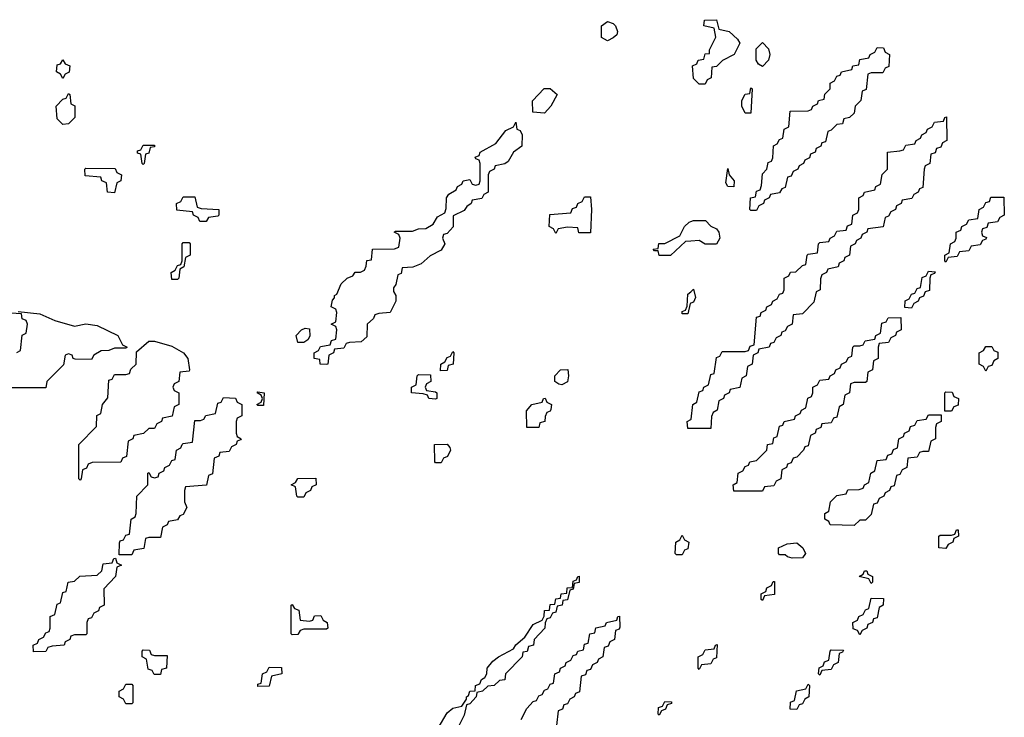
# Model space of a CAD drawing. Header units: inches. Extents: x 2710028 to 2964570, y 496606 to 722708.
# Tile 186 of 228: x 2887659 to 2891094, y 673059 to 675491. Entities that reach past the tile are written whole.
import ezdxf

# ---------------------------------------------------------------- set-up
doc = ezdxf.new("R2010")
doc.units = ezdxf.units.IN
doc.header["$MEASUREMENT"] = 0
doc.layers.add('C8687', color=7, linetype='Continuous')
doc.layers.add('C8697', color=7, linetype='Continuous')

msp = doc.modelspace()

# ---------------------------------------------------------------- linework, layer by layer
at = {"layer": 'C8687', "color": 6}
for points in [[(2889710, 675418), (2889689, 675429), (2889689, 675470), (2889710, 675484.7), (2889730, 675478), (2889738, 675470), (2889744.7, 675450), (2889742, 675438), (2889730, 675428)], [(2887810, 675286), (2887802, 675302), (2887788, 675310), (2887790, 675334), (2887802, 675338), (2887810, 675351.3), (2887818, 675338), (2887834, 675330), (2887831.6, 675308.4), (2887818, 675302)], [(2887810, 675126), (2887790, 675146), (2887786, 675190), (2887810, 675214), (2887822, 675218), (2887830, 675234), (2887834, 675230), (2887838, 675198), (2887851.2, 675191.1), (2887852, 675170), (2887852, 675150), (2887830, 675128)], [(2889490, 675166), (2889448.8, 675168.9), (2889448.7, 675208.7), (2889489, 675251), (2889510, 675252), (2889534, 675230), (2889512, 675190)], [(2888730, 674288.7), (2888708, 674290), (2888706, 674306), (2888686, 674310), (2888686, 674330), (2888702, 674338), (2888708.4, 674351.6), (2888742, 674358), (2888747.3, 674372.7), (2888762, 674378), (2888766, 674410), (2888762, 674422), (2888746, 674430), (2888762, 674438), (2888766, 674470), (2888762, 674482), (2888746, 674490), (2888750, 674514), (2888758, 674522), (2888758, 674530), (2888765.6, 674534.4), (2888781.2, 674570), (2888802, 674590), (2888822, 674598), (2888830, 674610.8), (2888848.7, 674611.3), (2888862, 674618), (2888868.4, 674631.6), (2888870, 674652), (2888886, 674654), (2888890, 674691), (2888967.3, 674692.7), (2888982, 674698), (2888986, 674730), (2888982, 674742), (2888966, 674750), (2888970, 674754), (2889030, 674754), (2889050, 674762), (2889076.4, 674763.6), (2889102, 674778), (2889116.4, 674803.6), (2889142, 674818), (2889147.3, 674832.7), (2889148, 674870), (2889156.4, 674883.6), (2889182, 674898), (2889186, 674910), (2889202, 674918), (2889206, 674930), (2889230, 674934), (2889238, 674918), (2889250, 674914), (2889262, 674918), (2889266, 674930), (2889266, 674990), (2889262, 675002), (2889250, 675006), (2889248.4, 675011.6), (2889262, 675018), (2889266, 675030), (2889320.4, 675059.6), (2889355.3, 675104.7), (2889382, 675118), (2889390, 675134), (2889394, 675110), (2889404.7, 675104.7), (2889412, 675090), (2889411.3, 675050), (2889382, 675030), (2889363.6, 674996.4), (2889351.6, 674988.4), (2889318, 674982), (2889314, 674970), (2889298, 674962), (2889294, 674950), (2889294, 674890), (2889278, 674882), (2889271.6, 674868.4), (2889238, 674862), (2889234, 674850), (2889219.6, 674840.4), (2889210, 674826), (2889172, 674808), (2889171.2, 674768.9), (2889150, 674746), (2889138, 674742), (2889134, 674730), (2889142, 674710), (2889130, 674688), (2889091.6, 674668.4), (2889059.6, 674640.4), (2889031.2, 674628.9), (2888994, 674626), (2888990, 674606), (2888978, 674602), (2888971.6, 674568.4), (2888963.6, 674556.4), (2888963.6, 674543.6), (2888972, 674530), (2888972, 674510), (2888951.3, 674470), (2888912.7, 674467.3), (2888898, 674462), (2888894, 674450), (2888872, 674430), (2888870, 674386), (2888850, 674368), (2888810, 674366), (2888798, 674362), (2888790, 674346), (2888758, 674342), (2888754, 674330), (2888738, 674322), (2888734, 674290)], [(2888090, 674986), (2888086, 674990), (2888082, 675022), (2888070, 675026), (2888070, 675034), (2888082, 675038), (2888090, 675054), (2888130, 675054), (2888130, 675048), (2888114, 675046), (2888110, 675026), (2888098, 675022), (2888094, 674990)], [(2887990, 674888), (2887966, 674890), (2887962, 674922), (2887946, 674930), (2887942, 674942), (2887887.3, 674947.3), (2887886, 674970), (2887890, 674974), (2887992.7, 674972.7), (2887998, 674958), (2888014, 674950), (2888012, 674930), (2887998, 674922)], [(2888287.3, 674787.3), (2888282, 674802), (2888266, 674810), (2888262, 674822), (2888207.3, 674827.3), (2888206, 674850), (2888222, 674858), (2888230, 674874), (2888270, 674874), (2888278, 674838), (2888292.7, 674832.7), (2888354, 674830), (2888354, 674810), (2888350, 674806), (2888318, 674802), (2888310, 674788)], [(2889610, 674748), (2889606, 674766), (2889570, 674768), (2889538, 674762), (2889530, 674746), (2889522, 674762), (2889506, 674770), (2889508.4, 674811.6), (2889582, 674818), (2889587.3, 674832.7), (2889602, 674838), (2889606, 674850), (2889622, 674858), (2889630, 674874), (2889650, 674874), (2889654, 674830), (2889650, 674748)], [(2888190, 674586), (2888188, 674610), (2888202, 674618), (2888210, 674634), (2888222, 674638), (2888226, 674650), (2888226, 674710), (2888230, 674714), (2888250, 674714), (2888254, 674710), (2888254, 674670), (2888238, 674662), (2888232, 674630), (2888218, 674622), (2888214, 674590), (2888210, 674586)], [(2888630, 674366), (2888623.7, 674390), (2888642, 674410), (2888655.3, 674415.3), (2888670, 674414), (2888671.6, 674388.4), (2888664.7, 674375.3), (2888650, 674366)], [(2887870, 673886), (2887866, 673890), (2887866, 674010), (2887927.3, 674072.7), (2887928.4, 674111.6), (2887942, 674118), (2887948, 674150), (2887967.3, 674172.7), (2887970, 674234), (2887982, 674238), (2887990, 674254), (2888030, 674254), (2888042, 674258), (2888047.3, 674272.7), (2888066, 674290), (2888067.3, 674332.7), (2888109.6, 674370.4), (2888130, 674370.5), (2888190, 674352.7), (2888230.3, 674330.3), (2888246, 674310), (2888252, 674270), (2888250, 674266), (2888218, 674262), (2888214, 674230), (2888198, 674222), (2888194, 674210), (2888198, 674198), (2888214, 674190), (2888214, 674150), (2888198, 674142), (2888191.2, 674108.9), (2888158, 674102), (2888154, 674090), (2888138, 674082), (2888130, 674066), (2888110, 674066), (2888091.6, 674048.4), (2888058, 674042), (2888054, 674030), (2888038, 674022), (2888031.6, 673968.4), (2888018, 673962), (2888011.6, 673948.4), (2887912.7, 673947.3), (2887898, 673942), (2887892.7, 673927.3), (2887878, 673922), (2887874, 673890)], [(2889127.3, 674267.3), (2889128, 674290), (2889142, 674298), (2889150, 674314), (2889162, 674318), (2889170, 674334), (2889174, 674330), (2889172, 674290), (2889154, 674286), (2889150, 674268)], [(2889550, 674218), (2889540.4, 674220.4), (2889526, 674230), (2889526, 674250), (2889546, 674270), (2889571.6, 674271.6), (2889574, 674250), (2889570, 674228.7)], [(2889110, 674168), (2889086, 674170), (2889082, 674182), (2889067.3, 674187.3), (2889026, 674190), (2889026, 674210), (2889042, 674218), (2889046, 674250), (2889050, 674254), (2889092.7, 674252.7), (2889094, 674230), (2889078, 674222), (2889074, 674210), (2889078, 674198), (2889110, 674194), (2889114, 674190), (2889114, 674170)], [(2888490, 674146), (2888486, 674150), (2888502, 674158), (2888506, 674170), (2888502, 674182), (2888488, 674190), (2888490, 674194), (2888512, 674190), (2888510, 674146)], [(2888006, 673626), (2888007.3, 673667.3), (2888010, 673674), (2888022, 673678), (2888030, 673694), (2888042, 673698), (2888048, 673750), (2888062, 673758), (2888066, 673770), (2888068, 673830), (2888106, 673870), (2888106, 673910), (2888110, 673912), (2888118, 673898), (2888130, 673894), (2888142, 673898), (2888146, 673910), (2888162, 673918), (2888166, 673930), (2888182, 673938), (2888190, 673954), (2888202, 673958), (2888206, 673990), (2888222, 673998), (2888226, 674010), (2888230, 674014), (2888262, 674018), (2888270, 674094), (2888290, 674094), (2888302, 674098), (2888308.4, 674111.6), (2888342, 674118), (2888350, 674154), (2888362, 674158), (2888370, 674174), (2888411.6, 674171.6), (2888418, 674158), (2888434, 674150), (2888434, 674110), (2888418, 674102), (2888414, 674090), (2888414, 674050), (2888418, 674038), (2888432, 674030), (2888430, 674026), (2888418, 674022), (2888414, 674010), (2888398, 674002), (2888390, 673986), (2888358, 673982), (2888354, 673970), (2888338, 673962), (2888331.6, 673908.4), (2888318, 673902), (2888311.2, 673868.9), (2888238, 673862), (2888234, 673850), (2888234, 673810), (2888242, 673790), (2888230, 673766), (2888218, 673762), (2888210, 673748), (2888178, 673742), (2888174, 673730), (2888158, 673722), (2888150, 673686), (2888110, 673686), (2888098, 673682), (2888092.7, 673647.3), (2888058, 673642), (2888050, 673626)], [(2889470, 674069), (2889428.7, 674070), (2889427.3, 674127.3), (2889446, 674150), (2889482, 674158), (2889486, 674170), (2889492, 674172), (2889498, 674158), (2889514, 674150), (2889512.7, 674132.7), (2889510, 674126), (2889498, 674122), (2889492, 674108), (2889491.3, 674090), (2889474, 674086)], [(2889110, 673946), (2889108, 673950), (2889106, 674010), (2889150, 674011), (2889159.6, 673999.6), (2889162, 673990), (2889151.6, 673968.4), (2889138, 673962), (2889130, 673946)], [(2888630, 673826), (2888626, 673830), (2888622, 673862), (2888606, 673870), (2888622, 673878), (2888630, 673892), (2888692.7, 673892.7), (2888694, 673870), (2888678, 673862), (2888674, 673850), (2888658, 673842), (2888650, 673826)], [(2889950, 673626), (2889946, 673630), (2889948, 673670), (2889962, 673678), (2889970, 673694), (2889978, 673678), (2889994, 673670), (2889990, 673646), (2889978, 673642), (2889970, 673626)], [(2887707.3, 673287.3), (2887706, 673310), (2887722, 673318), (2887726, 673330), (2887742, 673338), (2887750, 673354), (2887762, 673358), (2887766, 673370), (2887766, 673410), (2887782, 673418), (2887790, 673454), (2887802, 673458), (2887810, 673494), (2887822, 673498), (2887828, 673530), (2887850, 673534), (2887868.8, 673551.1), (2887930, 673554), (2887946, 673570), (2887950, 673594), (2887982, 673598), (2887987.3, 673612.7), (2887994, 673614), (2887998, 673598), (2888014, 673590), (2887998, 673582), (2887994, 673550), (2887952.7, 673507.3), (2887954, 673450), (2887938, 673442), (2887934, 673430), (2887918, 673422), (2887910, 673406), (2887898, 673402), (2887894, 673390), (2887894, 673350), (2887890, 673346), (2887850, 673346), (2887838, 673342), (2887834, 673330), (2887818, 673322), (2887814, 673310), (2887772.7, 673307.3), (2887758, 673302), (2887750, 673288)], [(2888670, 673394), (2888682, 673398), (2888687.3, 673412.7), (2888710, 673414), (2888718, 673398), (2888732, 673390), (2888734, 673370), (2888730, 673366), (2888650, 673366), (2888638, 673362), (2888630, 673348), (2888610, 673346), (2888606, 673350), (2888606, 673450), (2888610, 673452), (2888618, 673438), (2888632.7, 673432.7), (2888638, 673398)], [(2888130, 673274), (2888174, 673274), (2888172, 673230), (2888154, 673226), (2888150, 673208), (2888128.4, 673208.4), (2888122, 673222), (2888107.3, 673227.3), (2888102, 673262), (2888086, 673270), (2888086, 673290), (2888090, 673294), (2888112.7, 673292.7), (2888118, 673278)], [(2888490, 673166), (2888490, 673174), (2888502, 673178), (2888506, 673210), (2888522, 673218), (2888530, 673234), (2888572.7, 673232.7), (2888574, 673210), (2888538, 673202), (2888530, 673168)], [(2888030, 673106), (2888022, 673122), (2888006, 673130), (2888006, 673150), (2888022, 673158), (2888030, 673174), (2888050, 673174), (2888054, 673170), (2888054, 673110), (2888050, 673106)], [(2889890, 673066), (2889886, 673070), (2889887.3, 673092.7), (2889902, 673098), (2889910, 673114), (2889932.7, 673112.7), (2889932.7, 673107.3), (2889918, 673102), (2889912.7, 673087.3), (2889898, 673082)]]:
    msp.add_lwpolyline(points, close=True, dxfattribs=at)
for points in [[(2890000, 674719.5), (2889982, 674718), (2889930, 674669), (2889890, 674668.7), (2889886, 674686), (2889874, 674686), (2889869.2, 674690.8), (2889886, 674694), (2889889.3, 674710.7), (2889910, 674711.3), (2889962, 674738), (2889978, 674770), (2889994.6, 674785.4), (2890000, 674787.5)], [(2890000, 674502.7), (2889998, 674502), (2889990, 674466), (2889970, 674466), (2889970, 674474), (2889982, 674478), (2889987.3, 674492.7), (2889990, 674534), (2890000, 674543)], [(2887648.8, 674331.1), (2887662, 674338), (2887668.4, 674391.6), (2887682, 674398), (2887686, 674430), (2887682, 674442), (2887668.4, 674448.4), (2887666, 674466), (2887608.8, 674468.9)], [(2887654, 674474), (2887730, 674466), (2887782, 674442), (2887850, 674422.8), (2887890, 674430.4), (2887930, 674425.5), (2888002, 674390), (2888018, 674358), (2888034, 674350), (2888030, 674346), (2887990, 674346), (2887970, 674338), (2887943.6, 674336.4), (2887918, 674322), (2887910, 674306), (2887852.7, 674307.3), (2887846, 674310), (2887842, 674322), (2887830, 674326), (2887818, 674322), (2887811.6, 674288.4), (2887754, 674230), (2887750, 674208), (2887610, 674208)], [(2890000, 674066), (2889990, 674066), (2889988, 674090), (2890000, 674096.9)], [(2889118.6, 673021.4), (2889150, 673074), (2889170, 673090.6), (2889202, 673098), (2889218, 673122), (2889218, 673130), (2889225.2, 673134.8), (2889229.3, 673150), (2889248.4, 673151.6), (2889249.2, 673170), (2889264, 673176), (2889270, 673191.3), (2889282, 673198), (2889289.3, 673210.7), (2889289.6, 673230), (2889310, 673254.8), (2889329, 673270), (2889382, 673298), (2889390, 673312), (2889422, 673338), (2889450, 673382), (2889482, 673398), (2889488.7, 673411.3), (2889490, 673431), (2889508, 673432), (2889510, 673452), (2889526, 673454), (2889530, 673472), (2889546, 673474), (2889548, 673490), (2889568, 673492), (2889569, 673510), (2889588, 673512), (2889590, 673534), (2889602, 673538), (2889606, 673550), (2889611, 673551), (2889610.7, 673529.3), (2889594, 673526), (2889590, 673506), (2889578, 673502), (2889570, 673468), (2889554, 673466), (2889552, 673450), (2889534, 673446), (2889530, 673426), (2889518, 673422), (2889510, 673406), (2889498, 673402), (2889492, 673388), (2889491.3, 673370), (2889454, 673330), (2889452, 673310), (2889434, 673306), (2889430, 673288), (2889414, 673286), (2889412, 673270), (2889354, 673210), (2889352, 673190), (2889332.7, 673187.3), (2889314, 673170), (2889292.7, 673167.3), (2889274, 673150), (2889254, 673146), (2889252, 673130), (2889230, 673106), (2889218, 673102), (2889210, 673066), (2889190.9, 673029.1)], [(2889408.8, 673051.1), (2889428, 673090), (2889450, 673114), (2889462, 673118), (2889470, 673134), (2889482, 673138), (2889490, 673154), (2889502, 673158), (2889510, 673174), (2889522, 673178), (2889526, 673210), (2889542, 673218), (2889546, 673230), (2889562, 673238), (2889566, 673250), (2889582, 673258), (2889590, 673274), (2889602, 673278), (2889606, 673290), (2889626, 673294), (2889630, 673314), (2889642, 673318), (2889648, 673350), (2889666, 673354), (2889668.8, 673371.1), (2889702, 673378), (2889706, 673390), (2889742, 673398), (2889746, 673410), (2889752, 673412), (2889752.7, 673372.7), (2889750, 673366), (2889738, 673362), (2889734, 673330), (2889718, 673322), (2889712.7, 673307.3), (2889698, 673302), (2889694, 673270), (2889678, 673262), (2889674, 673250), (2889658, 673242), (2889650, 673226), (2889638, 673222), (2889632.7, 673207.3), (2889618, 673202), (2889612.7, 673147.3), (2889598, 673142), (2889594, 673130), (2889578, 673122), (2889570, 673106), (2889558, 673102), (2889552.7, 673087.3), (2889538, 673082), (2889532, 673030)]]:
    msp.add_lwpolyline(points, dxfattribs=at)
at = {"layer": 'C8697', "color": 6}
for points in [[(2890030, 675266), (2890010, 675286), (2890006, 675330), (2890022, 675338), (2890026, 675350), (2890046, 675354), (2890050, 675372), (2890066, 675374), (2890066, 675386), (2890088, 675430), (2890082, 675462), (2890046, 675470), (2890048, 675490), (2890090, 675491.3), (2890098, 675458), (2890134, 675450), (2890163.6, 675423.6), (2890172, 675410), (2890152, 675370), (2890111.2, 675348.9), (2890090, 675328), (2890074, 675326), (2890071.2, 675288.9), (2890058, 675282), (2890050, 675266)], [(2890210, 674826), (2890206, 674830), (2890208.7, 674870), (2890226, 674874), (2890230, 674894), (2890242, 674898), (2890247.3, 674912.7), (2890250, 674954), (2890266, 674970), (2890270, 674994), (2890282, 674998), (2890286, 675010), (2890288.4, 675051.6), (2890302, 675058), (2890310, 675074), (2890322, 675078), (2890326, 675110), (2890342, 675118), (2890347.3, 675172.7), (2890410, 675174), (2890422, 675178), (2890426, 675190), (2890442, 675198), (2890446, 675210), (2890466, 675214), (2890468.4, 675231.6), (2890486, 675250), (2890486, 675270), (2890502, 675278), (2890510, 675294), (2890522, 675298), (2890526, 675310), (2890562, 675318), (2890566, 675330), (2890586, 675334), (2890590, 675352), (2890622, 675358), (2890626, 675370), (2890642, 675378), (2890650, 675394), (2890672.7, 675392.7), (2890678, 675378), (2890694, 675370), (2890691.6, 675328.4), (2890678, 675322), (2890670, 675306), (2890630, 675306), (2890618, 675302), (2890611.6, 675248.4), (2890598, 675242), (2890594, 675210), (2890574, 675190), (2890570, 675166), (2890554, 675150), (2890534, 675146), (2890530, 675128), (2890510, 675126), (2890490, 675106), (2890478, 675102), (2890470, 675066), (2890458, 675062), (2890454, 675050), (2890438, 675042), (2890434, 675030), (2890418, 675022), (2890414, 675010), (2890398, 675002), (2890394, 674990), (2890378, 674982), (2890374, 674970), (2890358, 674962), (2890350, 674946), (2890338, 674942), (2890330, 674906), (2890318, 674902), (2890310, 674888), (2890278, 674882), (2890274, 674870), (2890258, 674862), (2890254, 674850), (2890238, 674842), (2890230, 674826)], [(2890250, 675328.7), (2890236.4, 675336.4), (2890228, 675350), (2890228, 675390), (2890250, 675412), (2890271.3, 675390), (2890276, 675370), (2890271.3, 675350)], [(2890190, 675166), (2890178, 675190), (2890178, 675210), (2890190, 675232), (2890206, 675234), (2890210, 675254), (2890214, 675250), (2890210, 675166)], [(2890150, 674909), (2890129.2, 674909.2), (2890123.1, 674923.1), (2890130, 674972), (2890134, 674950), (2890151.3, 674930)], [(2890890, 674646), (2890886, 674650), (2890886, 674670), (2890902, 674678), (2890906, 674710), (2890922, 674718), (2890926, 674730), (2890926, 674750), (2890942, 674758), (2890946, 674770), (2890962, 674778), (2890970, 674794), (2891002, 674798), (2891006, 674830), (2891022, 674838), (2891030, 674854), (2891042, 674858), (2891047.3, 674872.7), (2891092.7, 674872.7), (2891094, 674810), (2891078, 674802), (2891070, 674786), (2891038, 674782), (2891032.7, 674767.3), (2891018, 674762), (2891014, 674750), (2891018, 674738), (2891032, 674732), (2891030, 674726), (2891018, 674722), (2891010, 674706), (2890978, 674702), (2890970, 674686), (2890938, 674682), (2890930, 674666), (2890898, 674662)], [(2890770, 674486), (2890747.3, 674487.3), (2890748.4, 674511.6), (2890762, 674518), (2890770, 674534), (2890782, 674538), (2890790, 674554), (2890802, 674558), (2890807.3, 674592.7), (2890822, 674598), (2890830, 674614), (2890852.7, 674612.7), (2890850, 674606), (2890838, 674602), (2890834, 674590), (2890832.7, 674547.3), (2890818, 674542), (2890812.7, 674527.3), (2890798, 674522), (2890794, 674510), (2890778, 674502)], [(2890150, 673848), (2890148, 673870), (2890162, 673878), (2890166, 673910), (2890182, 673918), (2890190, 673934), (2890202, 673938), (2890206, 673950), (2890230, 673954), (2890266, 673990), (2890268, 674010), (2890286, 674014), (2890290, 674034), (2890302, 674038), (2890310, 674074), (2890322, 674078), (2890326, 674090), (2890362, 674098), (2890366, 674110), (2890382, 674118), (2890386, 674130), (2890402, 674138), (2890408.4, 674171.6), (2890422, 674178), (2890426, 674190), (2890426, 674210), (2890442, 674218), (2890450, 674234), (2890482, 674238), (2890486, 674250), (2890502, 674258), (2890506, 674270), (2890522, 674278), (2890526, 674290), (2890542, 674298), (2890550, 674314), (2890562, 674318), (2890566, 674350), (2890570, 674354), (2890590, 674354), (2890602, 674358), (2890608.4, 674371.6), (2890642, 674378), (2890646, 674390), (2890662, 674398), (2890667.3, 674432.7), (2890682, 674438), (2890688.4, 674451.6), (2890732.7, 674452.7), (2890734, 674410), (2890718, 674402), (2890714, 674390), (2890698, 674382), (2890690, 674366), (2890658, 674362), (2890654, 674350), (2890654, 674310), (2890638, 674302), (2890634, 674270), (2890618, 674262), (2890614, 674230), (2890610, 674226), (2890570, 674226), (2890558, 674222), (2890554, 674190), (2890538, 674182), (2890532, 674150), (2890518, 674142), (2890510, 674106), (2890498, 674102), (2890490, 674086), (2890458, 674082), (2890454, 674070), (2890438, 674062), (2890434, 674050), (2890418, 674042), (2890410, 674006), (2890398, 674002), (2890394, 673990), (2890370, 673966), (2890358, 673962), (2890350, 673946), (2890338, 673942), (2890334, 673930), (2890318, 673922), (2890314, 673890), (2890298, 673882), (2890290, 673866), (2890258, 673862), (2890250, 673848)], [(2891030, 674266), (2891022, 674282), (2891006, 674290), (2891006, 674330), (2891022, 674338), (2891030, 674352), (2891050, 674352), (2891058, 674338), (2891071.6, 674331.6), (2891072, 674310), (2891058, 674302), (2891050, 674286), (2891038, 674282)], [(2890886, 674126), (2890886, 674190), (2890890, 674194), (2890912.7, 674192.7), (2890918, 674178), (2890934, 674170), (2890932.7, 674147.3), (2890918, 674142), (2890910, 674126)], [(2890570, 673728), (2890486, 673730), (2890482, 673742), (2890468, 673750), (2890468, 673770), (2890482, 673778), (2890488, 673810), (2890510, 673832), (2890542, 673838), (2890548.4, 673851.6), (2890587.3, 673852.7), (2890602, 673858), (2890606, 673870), (2890622, 673878), (2890628, 673910), (2890642, 673918), (2890650, 673954), (2890682, 673958), (2890687.3, 673972.7), (2890702, 673978), (2890707.3, 673992.7), (2890722, 673998), (2890726, 674030), (2890742, 674038), (2890746, 674050), (2890762, 674058), (2890767.3, 674072.7), (2890782, 674078), (2890790, 674094), (2890822, 674098), (2890830, 674114), (2890874, 674114), (2890874, 674090), (2890858, 674082), (2890854, 674070), (2890854, 674030), (2890838, 674022), (2890830, 673986), (2890810, 673986), (2890798, 673982), (2890790, 673966), (2890758, 673962), (2890754, 673930), (2890738, 673922), (2890730, 673906), (2890718, 673902), (2890710, 673866), (2890698, 673862), (2890694, 673850), (2890678, 673842), (2890674, 673830), (2890658, 673822), (2890650, 673806), (2890638, 673802), (2890630, 673766), (2890610, 673746), (2890590, 673746)], [(2890890, 673648), (2890866, 673650), (2890866, 673690), (2890870, 673694), (2890910, 673694), (2890922, 673698), (2890927.3, 673712.7), (2890932.7, 673712.7), (2890934, 673690), (2890918, 673682), (2890914, 673670), (2890898, 673662)], [(2890354, 673614), (2890338, 673618), (2890330, 673626), (2890310, 673626), (2890306, 673630), (2890306, 673650), (2890336.5, 673663.5), (2890370, 673666.8), (2890390.7, 673650), (2890401, 673630), (2890390, 673615.3)], [(2890630, 673526), (2890622, 673542), (2890588, 673550), (2890602, 673558), (2890606, 673570), (2890614, 673570), (2890618, 673558), (2890634, 673550), (2890634, 673530)], [(2890250, 673466), (2890246, 673470), (2890246, 673490), (2890262, 673498), (2890266, 673510), (2890282, 673518), (2890287.3, 673532.7), (2890292.7, 673532.7), (2890292.7, 673487.3), (2890258, 673482)], [(2890590, 673346), (2890582, 673362), (2890567.3, 673367.3), (2890566, 673390), (2890582, 673398), (2890586, 673410), (2890602, 673418), (2890610, 673434), (2890622, 673438), (2890630, 673474), (2890672.7, 673472.7), (2890672, 673450), (2890658, 673442), (2890650, 673406), (2890638, 673402), (2890634, 673390), (2890618, 673382), (2890614, 673370), (2890598, 673362)], [(2890030, 673226), (2890026, 673230), (2890026, 673270), (2890042, 673278), (2890050, 673294), (2890082, 673298), (2890086, 673310), (2890092.7, 673312.7), (2890090, 673266), (2890078, 673262), (2890070, 673246), (2890038, 673242)], [(2890450, 673206), (2890446, 673210), (2890448.4, 673231.6), (2890462, 673238), (2890467.3, 673252.7), (2890482, 673258), (2890486, 673290), (2890490, 673294), (2890532.7, 673292.7), (2890530, 673286), (2890518, 673282), (2890514, 673250), (2890498, 673242), (2890490, 673226), (2890458, 673222)], [(2890370, 673086), (2890347.3, 673087.3), (2890348.4, 673111.6), (2890362, 673118), (2890368.8, 673151.1), (2890402, 673158), (2890410, 673174), (2890414, 673170), (2890412, 673130), (2890398, 673122), (2890390, 673106), (2890378, 673102)]]:
    msp.add_lwpolyline(points, close=True, dxfattribs=at)
for points in [[(2890000, 674096.9), (2890002, 674098), (2890008, 674150), (2890022, 674158), (2890030, 674194), (2890042, 674198), (2890046, 674210), (2890062, 674218), (2890070, 674254), (2890082, 674258), (2890090, 674314), (2890102, 674318), (2890110, 674334), (2890190, 674334), (2890202, 674338), (2890207.3, 674352.7), (2890222, 674358), (2890230, 674454), (2890242, 674458), (2890246, 674470), (2890262, 674478), (2890266, 674490), (2890282, 674498), (2890286, 674510), (2890302, 674518), (2890310, 674534), (2890322, 674538), (2890326, 674550), (2890326, 674590), (2890342, 674598), (2890348.4, 674611.6), (2890367.3, 674612.7), (2890390, 674634), (2890402, 674638), (2890406, 674670), (2890410, 674674), (2890442, 674678), (2890446, 674710), (2890450, 674714), (2890482, 674718), (2890486, 674730), (2890502, 674738), (2890510, 674754), (2890542, 674758), (2890547.3, 674772.7), (2890562, 674778), (2890566, 674810), (2890582, 674818), (2890586, 674830), (2890586, 674870), (2890602, 674878), (2890606, 674890), (2890642, 674898), (2890646, 674910), (2890662, 674918), (2890668.4, 674951.6), (2890686, 674970), (2890686, 675030), (2890730, 675034), (2890742, 675038), (2890750, 675054), (2890782, 675058), (2890786, 675070), (2890802, 675078), (2890806, 675090), (2890822, 675098), (2890826, 675110), (2890842, 675118), (2890850, 675134), (2890882, 675138), (2890886, 675150), (2890892.7, 675152.7), (2890894, 675070), (2890878, 675062), (2890872.7, 675047.3), (2890858, 675042), (2890852.7, 675027.3), (2890838, 675022), (2890834, 674990), (2890818, 674982), (2890814, 674970), (2890810, 674906), (2890798, 674902), (2890794, 674890), (2890778, 674882), (2890771.6, 674868.4), (2890738, 674862), (2890734, 674850), (2890718, 674842), (2890714, 674830), (2890698, 674822), (2890690, 674806), (2890678, 674802), (2890671.2, 674768.9), (2890618, 674762), (2890614, 674750), (2890598, 674742), (2890594, 674730), (2890578, 674722), (2890574, 674710), (2890558, 674702), (2890554, 674670), (2890538, 674662), (2890534, 674650), (2890518, 674642), (2890514, 674630), (2890478, 674622), (2890474, 674610), (2890458, 674602), (2890452.7, 674587.3), (2890452, 674550), (2890438, 674542), (2890430, 674506), (2890390, 674466), (2890358, 674462), (2890354, 674430), (2890338, 674422), (2890330, 674406), (2890318, 674402), (2890314, 674390), (2890298, 674382), (2890290, 674366), (2890278, 674362), (2890274, 674350), (2890238, 674342), (2890234, 674330), (2890218, 674322), (2890214, 674290), (2890198, 674282), (2890194, 674250), (2890178, 674242), (2890171.2, 674208.9), (2890138, 674202), (2890134, 674190), (2890118, 674182), (2890114, 674170), (2890098, 674162), (2890092, 674130), (2890078, 674122), (2890072.7, 674107.3), (2890070, 674066), (2890000, 674066)], [(2890000, 674787.5), (2890010, 674791.3), (2890051.2, 674791.1), (2890070, 674772), (2890090, 674762), (2890098, 674750), (2890102, 674730), (2890090, 674708.7), (2890050, 674708.7), (2890030, 674722), (2890000, 674719.5)], [(2890000, 674543), (2890010, 674552), (2890016.9, 674523.1), (2890010, 674506), (2890000, 674502.7)]]:
    msp.add_lwpolyline(points, dxfattribs=at)

doc.saveas('drawing.dxf')
